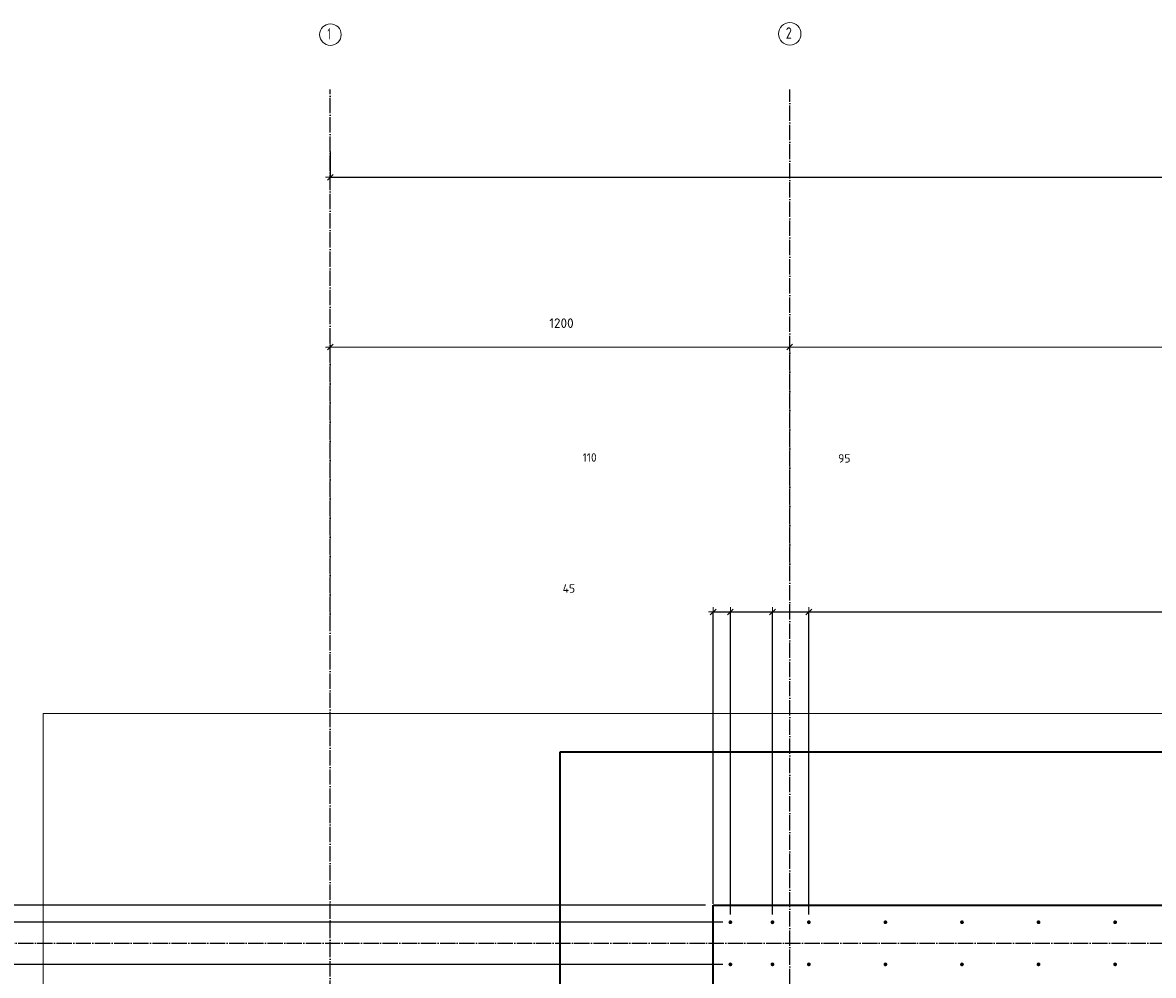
# Model space of a CAD drawing. Header units: millimetres. Extents: x -3170 to 89801, y -74170 to 82422.
# Tile 66 of 105: x 59196 to 62150, y 37696 to 40185. Entities that reach past the tile are written whole.
import ezdxf

# ---------------------------------------------------------------- set-up
doc = ezdxf.new("R2010")
doc.units = ezdxf.units.MM
doc.header["$PDMODE"] = 65
for name, pattern in [('______11', [50, 40, -5, 0, -5]), ('______3', [50, 40, -10]), ('______5', [110, 80, -10, 10, -10])]:
    doc.linetypes.add(name, pattern=pattern)
for name, color, linetype, lineweight in [('Standard', 7, 'Continuous', 25), ('Арм.стержн. Выпуски', 180, 'Continuous', 35), ('Балка_ общее', 7, '______3', 13), ('Размерная линия_ общее', 7, 'Continuous', 13)]:
    doc.layers.add(name, color=color, linetype=linetype, lineweight=lineweight)
doc.layers.add('Осевая линия_ общее', color=7, linetype='______5', lineweight=13, true_color=0xa0a0a0)
doc.styles.add('ISOCPEUR', font='ISOCPEUR')
doc.dimstyles.new('DIMSTYLE_17', dxfattribs={"dimtxt": 22, "dimasz": 25, "dimexe": 0, "dimexo": 0, "dimgap": 11, "dimtad": 2, "dimdec": 0, "dimrnd": 1, "dimzin": 12, "dimdsep": 46, "dimtxsty": 'ISOCPEUR', "dimblk1": 'ALL_ML_STRICH', "dimblk2": 'ALL_ML_STRICH', "dimsah": 1, "dimcen": 0, "dimclrd": 7, "dimclre": 256, "dimclrt": 7, "dimadec": 0, "dimazin": 0, "dimtfac": 1, "dimtdec": 0, "dimtix": 1, "dimtmove": 2, "dimatfit": 3, "dimfxl": 0, "dimtzin": 0, "dimlwd": 0, "dimlwe": -3, "dimarcsym": 0})
doc.dimstyles.new('DIMSTYLE_3', dxfattribs={"dimtxt": 22, "dimasz": 25, "dimexe": 0, "dimexo": 0, "dimgap": 11, "dimtad": 2, "dimdec": 0, "dimrnd": 5, "dimzin": 12, "dimdsep": 46, "dimtxsty": 'ISOCPEUR', "dimblk1": 'ALL_ML_STRICH', "dimblk2": 'ALL_ML_STRICH', "dimsah": 1, "dimcen": 0, "dimclrd": 7, "dimclre": 256, "dimclrt": 7, "dimadec": 0, "dimazin": 0, "dimtfac": 1, "dimtdec": 0, "dimtix": 1, "dimtmove": 2, "dimatfit": 3, "dimfxl": 0, "dimtzin": 0, "dimlwd": 0, "dimlwe": -3, "dimarcsym": 0})
doc.dimstyles.new('DIMSTYLE_5', dxfattribs={"dimtxt": 25, "dimasz": 25, "dimexe": 0, "dimexo": 0, "dimgap": 12.5, "dimtad": 2, "dimdec": 0, "dimrnd": 5, "dimzin": 12, "dimdsep": 46, "dimtxsty": 'ISOCPEUR', "dimblk1": 'ALL_ML_STRICH', "dimblk2": 'ALL_ML_STRICH', "dimsah": 1, "dimcen": 0, "dimclrd": 7, "dimclre": 256, "dimclrt": 7, "dimadec": 0, "dimazin": 0, "dimtfac": 1, "dimtdec": 0, "dimtix": 1, "dimtmove": 2, "dimatfit": 3, "dimfxl": 0, "dimtzin": 0, "dimlwd": 0, "dimlwe": -3, "dimarcsym": 0})
doc.dimstyles.new('DIMSTYLE_9', dxfattribs={"dimtxt": 22, "dimasz": 25, "dimexe": 0, "dimexo": 0, "dimgap": 11, "dimtad": 2, "dimdec": 0, "dimrnd": 5, "dimzin": 12, "dimdsep": 46, "dimtxsty": 'ISOCPEUR', "dimblk1": 'ALL_ML_STRICH', "dimblk2": 'ALL_ML_STRICH', "dimsah": 1, "dimcen": 0, "dimclrd": 7, "dimclre": 256, "dimclrt": 7, "dimadec": 0, "dimazin": 0, "dimtfac": 1, "dimtdec": 0, "dimtix": 1, "dimtmove": 2, "dimatfit": 3, "dimfxl": 0, "dimtvp": 1.2, "dimtzin": 0, "dimlwd": 0, "dimlwe": -3, "dimarcsym": 0})

# ---------------------------------------------------------------- blocks, each defined once
blk = doc.blocks.new('ALL_ML_STRICH')
at = {"color": 0, "linetype": 'ByBlock', "lineweight": -2}
for p, q in [((-1, 0), (0.5, 0)), ((-0.3, -0.3), (0.3, 0.3)), ((0, -0.5), (0, 0.5))]:
    blk.add_line(p, q, dxfattribs=at)
blk = doc.blocks.new('*D336')
at = {"layer": 'DEFPOINTS', "color": 7, "linetype": 'Continuous', "lineweight": 13, "transparency": 33554687}
for p in [(60000, 39337.3), (61200, 38757.8), (60000, 38590)]:
    blk.add_point(p, dxfattribs=at)
at = {"layer": 'Балка_ общее', "color": 251, "linetype": 'Continuous', "lineweight": -2, "true_color": 0x656565, "transparency": 33554687}
for p, q in [((60000, 38600), (60000, 39337.3)), ((61200, 38767.8), (61200, 39337.3))]:
    blk.add_line(p, q, dxfattribs=at)
at = {"layer": 'Балка_ общее', "color": 7, "linetype": 'Continuous', "lineweight": -2, "transparency": 33554687}
blk.add_line((60000, 39337.3), (61200, 39337.3), dxfattribs=at)
at = {"layer": 'Балка_ общее', "color": 7, "linetype": 'Continuous', "lineweight": 13, "transparency": 33554687, "xscale": 25, "yscale": 25, "zscale": 25, "rotation": 180}
blk.add_blockref('ALL_ML_STRICH', (60000, 39337.3), dxfattribs=at)
at = {"layer": 'Балка_ общее', "color": 7, "linetype": 'Continuous', "lineweight": 13, "transparency": 33554687, "xscale": 25, "yscale": 25, "zscale": 25}
blk.add_blockref('ALL_ML_STRICH', (61200, 39337.3), dxfattribs=at)
at = {"layer": 'Балка_ общее', "color": 7, "linetype": 'Continuous', "lineweight": 13, "transparency": 33554687, "insert": (60603.7, 39399.8), "char_height": 25, "width": 100, "attachment_point": 5, "style": 'ISOCPEUR'}
blk.add_mtext('\\A1;{1200}', dxfattribs=at)
blk = doc.blocks.new('*D337')
at = {"layer": 'DEFPOINTS', "color": 7, "linetype": 'Continuous', "lineweight": 13, "transparency": 33554687}
for p in [(61200, 39337.3), (66700, 38799.4), (61200, 38757.8)]:
    blk.add_point(p, dxfattribs=at)
at = {"layer": 'Балка_ общее', "color": 251, "linetype": 'Continuous', "lineweight": -2, "true_color": 0x656565, "transparency": 33554687}
for p, q in [((61200, 38767.8), (61200, 39337.3)), ((66700, 38809.4), (66700, 39337.3))]:
    blk.add_line(p, q, dxfattribs=at)
at = {"layer": 'Балка_ общее', "color": 7, "linetype": 'Continuous', "lineweight": -2, "transparency": 33554687}
blk.add_line((61200, 39337.3), (66700, 39337.3), dxfattribs=at)
at = {"layer": 'Балка_ общее', "color": 7, "linetype": 'Continuous', "lineweight": 13, "transparency": 33554687, "xscale": 25, "yscale": 25, "zscale": 25, "rotation": 180}
blk.add_blockref('ALL_ML_STRICH', (61200, 39337.3), dxfattribs=at)
at = {"layer": 'Балка_ общее', "color": 7, "linetype": 'Continuous', "lineweight": 13, "transparency": 33554687, "xscale": 25, "yscale": 25, "zscale": 25}
blk.add_blockref('ALL_ML_STRICH', (66700, 39337.3), dxfattribs=at)
at = {"layer": 'Балка_ общее', "color": 7, "linetype": 'Continuous', "lineweight": 13, "transparency": 33554687, "insert": (63951.2, 39399.8), "char_height": 25, "width": 100, "attachment_point": 5, "style": 'ISOCPEUR'}
blk.add_mtext('\\A1;{5500}', dxfattribs=at)
blk = doc.blocks.new('*D513')
at = {"layer": 'DEFPOINTS', "color": 7, "linetype": 'Continuous', "lineweight": 13, "transparency": 33554687}
for p in [(61000, 38645.5), (61000, 37862.8), (61045, 37835)]:
    blk.add_point(p, dxfattribs=at)
at = {"layer": 'Размерная линия_ общее', "color": 253, "linetype": 'Continuous', "lineweight": -2, "true_color": 0xa0a0a0, "transparency": 33554687}
for p, q in [((61000, 37882.8), (61000, 38645.5)), ((61045, 37855), (61045, 38645.5))]:
    blk.add_line(p, q, dxfattribs=at)
at = {"layer": 'Размерная линия_ общее', "color": 7, "linetype": 'Continuous', "lineweight": -2, "transparency": 33554687}
blk.add_line((61000, 38645.5), (61045, 38645.5), dxfattribs=at)
at = {"layer": 'Размерная линия_ общее', "color": 7, "linetype": 'Continuous', "lineweight": 13, "transparency": 33554687, "xscale": 25, "yscale": 25, "zscale": 25, "rotation": 180}
blk.add_blockref('ALL_ML_STRICH', (61000, 38645.5), dxfattribs=at)
at = {"layer": 'Размерная линия_ общее', "color": 7, "linetype": 'Continuous', "lineweight": 13, "transparency": 33554687, "xscale": 25, "yscale": 25, "zscale": 25}
blk.add_blockref('ALL_ML_STRICH', (61045, 38645.5), dxfattribs=at)
at = {"layer": 'Размерная линия_ общее', "color": 7, "linetype": 'Continuous', "lineweight": 13, "transparency": 33554687, "insert": (60623.3, 38706.9), "char_height": 22, "width": 44, "attachment_point": 5, "style": 'ISOCPEUR'}
blk.add_mtext('\\A1;{45}', dxfattribs=at)
blk = doc.blocks.new('*D514')
at = {"layer": 'DEFPOINTS', "color": 7, "linetype": 'Continuous', "lineweight": 13, "transparency": 33554687}
for p in [(61045, 38645.5), (61045, 37835), (61155, 37835)]:
    blk.add_point(p, dxfattribs=at)
at = {"layer": 'Размерная линия_ общее', "color": 253, "linetype": 'Continuous', "lineweight": -2, "true_color": 0xa0a0a0, "transparency": 33554687}
for p, q in [((61045, 37855), (61045, 38645.5)), ((61155, 37855), (61155, 38645.5))]:
    blk.add_line(p, q, dxfattribs=at)
at = {"layer": 'Размерная линия_ общее', "color": 7, "linetype": 'Continuous', "lineweight": -2, "transparency": 33554687}
blk.add_line((61045, 38645.5), (61155, 38645.5), dxfattribs=at)
at = {"layer": 'Размерная линия_ общее', "color": 7, "linetype": 'Continuous', "lineweight": 13, "transparency": 33554687, "xscale": 25, "yscale": 25, "zscale": 25, "rotation": 180}
blk.add_blockref('ALL_ML_STRICH', (61045, 38645.5), dxfattribs=at)
at = {"layer": 'Размерная линия_ общее', "color": 7, "linetype": 'Continuous', "lineweight": 13, "transparency": 33554687, "xscale": 25, "yscale": 25, "zscale": 25}
blk.add_blockref('ALL_ML_STRICH', (61155, 38645.5), dxfattribs=at)
at = {"layer": 'Размерная линия_ общее', "color": 7, "linetype": 'Continuous', "lineweight": 13, "transparency": 33554687, "insert": (60677.4, 39049), "char_height": 22, "width": 66, "attachment_point": 5, "style": 'ISOCPEUR'}
blk.add_mtext('\\A1;{110}', dxfattribs=at)
blk = doc.blocks.new('*D515')
at = {"layer": 'DEFPOINTS', "color": 7, "linetype": 'Continuous', "lineweight": 13, "transparency": 33554687}
for p in [(61155, 38645.5), (61155, 37835), (61250, 37835)]:
    blk.add_point(p, dxfattribs=at)
at = {"layer": 'Размерная линия_ общее', "color": 253, "linetype": 'Continuous', "lineweight": -2, "true_color": 0xa0a0a0, "transparency": 33554687}
for p, q in [((61155, 37855), (61155, 38645.5)), ((61250, 37855), (61250, 38645.5))]:
    blk.add_line(p, q, dxfattribs=at)
at = {"layer": 'Размерная линия_ общее', "color": 7, "linetype": 'Continuous', "lineweight": -2, "transparency": 33554687}
blk.add_line((61155, 38645.5), (61250, 38645.5), dxfattribs=at)
at = {"layer": 'Размерная линия_ общее', "color": 7, "linetype": 'Continuous', "lineweight": 13, "transparency": 33554687, "xscale": 25, "yscale": 25, "zscale": 25, "rotation": 180}
blk.add_blockref('ALL_ML_STRICH', (61155, 38645.5), dxfattribs=at)
at = {"layer": 'Размерная линия_ общее', "color": 7, "linetype": 'Continuous', "lineweight": 13, "transparency": 33554687, "xscale": 25, "yscale": 25, "zscale": 25}
blk.add_blockref('ALL_ML_STRICH', (61250, 38645.5), dxfattribs=at)
at = {"layer": 'Размерная линия_ общее', "color": 7, "linetype": 'Continuous', "lineweight": 13, "transparency": 33554687, "insert": (61342.7, 39046.6), "char_height": 22, "width": 44, "attachment_point": 5, "style": 'ISOCPEUR'}
blk.add_mtext('\\A1;{95}', dxfattribs=at)
blk = doc.blocks.new('*D516')
at = {"layer": 'DEFPOINTS', "color": 7, "linetype": 'Continuous', "lineweight": 13, "transparency": 33554687}
for p in [(61250, 38645.5), (61250, 37835), (73850, 37835)]:
    blk.add_point(p, dxfattribs=at)
at = {"layer": 'Размерная линия_ общее', "color": 253, "linetype": 'Continuous', "lineweight": -2, "true_color": 0xa0a0a0, "transparency": 33554687}
for p, q in [((61250, 37855), (61250, 38645.5)), ((73850, 37855), (73850, 38645.5))]:
    blk.add_line(p, q, dxfattribs=at)
at = {"layer": 'Размерная линия_ общее', "color": 7, "linetype": 'Continuous', "lineweight": -2, "transparency": 33554687}
blk.add_line((61250, 38645.5), (73850, 38645.5), dxfattribs=at)
at = {"layer": 'Размерная линия_ общее', "color": 7, "linetype": 'Continuous', "lineweight": 13, "transparency": 33554687, "xscale": 25, "yscale": 25, "zscale": 25, "rotation": 180}
blk.add_blockref('ALL_ML_STRICH', (61250, 38645.5), dxfattribs=at)
at = {"layer": 'Размерная линия_ общее', "color": 7, "linetype": 'Continuous', "lineweight": 13, "transparency": 33554687, "xscale": 25, "yscale": 25, "zscale": 25}
blk.add_blockref('ALL_ML_STRICH', (73850, 38645.5), dxfattribs=at)
at = {"layer": 'Размерная линия_ общее', "color": 7, "linetype": 'Continuous', "lineweight": 13, "transparency": 33554687, "insert": (67460.9, 38717.5), "char_height": 22, "width": 1.1, "attachment_point": 1, "line_spacing_factor": 0.60241, "style": 'ISOCPEUR'}
blk.add_mtext('63х200=12600', dxfattribs=at)
blk = doc.blocks.new('*D530')
at = {"layer": 'DEFPOINTS', "color": 7, "linetype": 'Continuous', "lineweight": 13, "transparency": 33554687}
for p in [(60000, 39948.2), (73900, 39862), (60000, 39780.9)]:
    blk.add_point(p, dxfattribs=at)
at = {"layer": 'Размерная линия_ общее', "color": 253, "linetype": 'Continuous', "lineweight": -2, "true_color": 0xa0a0a0, "transparency": 33554687}
for p, q in [((60000, 39848.2), (60000, 39780.9)), ((73900, 39780.9), (73900, 39780.9))]:
    blk.add_line(p, q, dxfattribs=at)
at = {"layer": 'Размерная линия_ общее', "color": 7, "linetype": 'Continuous', "lineweight": -2, "transparency": 33554687}
blk.add_line((60000, 39780.9), (73900, 39780.9), dxfattribs=at)
at = {"layer": 'Размерная линия_ общее', "color": 7, "linetype": 'Continuous', "lineweight": 13, "transparency": 33554687, "xscale": 25, "yscale": 25, "zscale": 25, "rotation": 180}
blk.add_blockref('ALL_ML_STRICH', (60000, 39780.9), dxfattribs=at)
at = {"layer": 'Размерная линия_ общее', "color": 7, "linetype": 'Continuous', "lineweight": 13, "transparency": 33554687, "xscale": 25, "yscale": 25, "zscale": 25}
blk.add_blockref('ALL_ML_STRICH', (73900, 39780.9), dxfattribs=at)
at = {"layer": 'Размерная линия_ общее', "color": 7, "linetype": 'Continuous', "lineweight": 13, "transparency": 33554687, "insert": (66953.3, 39841.9), "char_height": 22, "width": 110, "attachment_point": 5, "style": 'ISOCPEUR'}
blk.add_mtext('\\A1;{13900}', dxfattribs=at)
blk = doc.blocks.new('*D715')
at = {"layer": 'DEFPOINTS', "color": 7, "linetype": 'Continuous', "lineweight": 13, "transparency": 33554687}
for p in [(61045, 37725), (58219.7, 37630), (61045, 37630)]:
    blk.add_point(p, dxfattribs=at)
at = {"layer": 'Размерная линия_ общее', "color": 253, "linetype": 'Continuous', "lineweight": -2, "true_color": 0xa0a0a0, "transparency": 33554687}
for p, q in [((61025, 37725), (58219.7, 37725)), ((61025, 37630), (58219.7, 37630))]:
    blk.add_line(p, q, dxfattribs=at)
at = {"layer": 'Размерная линия_ общее', "color": 7, "linetype": 'Continuous', "lineweight": -2, "transparency": 33554687}
blk.add_line((58219.7, 37630), (58219.7, 37725), dxfattribs=at)
at = {"layer": 'Размерная линия_ общее', "color": 7, "linetype": 'Continuous', "lineweight": 13, "transparency": 33554687, "xscale": 25, "yscale": 25, "zscale": 25}
for p, rotation in [((58219.7, 37725), 90), ((58219.7, 37630), 270)]:
    blk.add_blockref('ALL_ML_STRICH', p, dxfattribs=dict(at, rotation=rotation))
at = {"layer": 'Размерная линия_ общее', "color": 7, "linetype": 'Continuous', "lineweight": 13, "transparency": 33554687, "insert": (57861.5, 37346.5), "char_height": 22, "width": 44, "attachment_point": 5, "rotation": 90, "style": 'ISOCPEUR'}
blk.add_mtext('\\A1;{95}', dxfattribs=at)
blk = doc.blocks.new('*D716')
at = {"layer": 'DEFPOINTS', "color": 7, "linetype": 'Continuous', "lineweight": 13, "transparency": 33554687}
for p in [(61045, 37835), (58219.7, 37725), (61045, 37725)]:
    blk.add_point(p, dxfattribs=at)
at = {"layer": 'Размерная линия_ общее', "color": 253, "linetype": 'Continuous', "lineweight": -2, "true_color": 0xa0a0a0, "transparency": 33554687}
for p, q in [((61025, 37835), (58219.7, 37835)), ((61025, 37725), (58219.7, 37725))]:
    blk.add_line(p, q, dxfattribs=at)
at = {"layer": 'Размерная линия_ общее', "color": 7, "linetype": 'Continuous', "lineweight": -2, "transparency": 33554687}
blk.add_line((58219.7, 37725), (58219.7, 37835), dxfattribs=at)
at = {"layer": 'Размерная линия_ общее', "color": 7, "linetype": 'Continuous', "lineweight": 13, "transparency": 33554687, "xscale": 25, "yscale": 25, "zscale": 25}
for p, rotation in [((58219.7, 37835), 90), ((58219.7, 37725), 270)]:
    blk.add_blockref('ALL_ML_STRICH', p, dxfattribs=dict(at, rotation=rotation))
at = {"layer": 'Размерная линия_ общее', "color": 7, "linetype": 'Continuous', "lineweight": 13, "transparency": 33554687, "insert": (57723.7, 37990.5), "char_height": 22, "width": 66, "attachment_point": 5, "rotation": 90, "style": 'ISOCPEUR'}
blk.add_mtext('\\A1;{110}', dxfattribs=at)
blk = doc.blocks.new('*D717')
at = {"layer": 'DEFPOINTS', "color": 7, "linetype": 'Continuous', "lineweight": 13, "transparency": 33554687}
for p in [(61000, 37880), (58219.7, 37835), (61045, 37835)]:
    blk.add_point(p, dxfattribs=at)
at = {"layer": 'Размерная линия_ общее', "color": 253, "linetype": 'Continuous', "lineweight": -2, "true_color": 0xa0a0a0, "transparency": 33554687}
for p, q in [((60980, 37880), (58219.7, 37880)), ((61025, 37835), (58219.7, 37835))]:
    blk.add_line(p, q, dxfattribs=at)
at = {"layer": 'Размерная линия_ общее', "color": 7, "linetype": 'Continuous', "lineweight": -2, "transparency": 33554687}
blk.add_line((58219.7, 37835), (58219.7, 37880), dxfattribs=at)
at = {"layer": 'Размерная линия_ общее', "color": 7, "linetype": 'Continuous', "lineweight": 13, "transparency": 33554687, "xscale": 25, "yscale": 25, "zscale": 25}
for p, rotation in [((58219.7, 37880), 90), ((58219.7, 37835), 270)]:
    blk.add_blockref('ALL_ML_STRICH', p, dxfattribs=dict(at, rotation=rotation))
at = {"layer": 'Размерная линия_ общее', "color": 7, "linetype": 'Continuous', "lineweight": 13, "transparency": 33554687, "insert": (58158.9, 37996.7), "char_height": 22, "width": 44, "attachment_point": 5, "rotation": 90, "style": 'ISOCPEUR'}
blk.add_mtext('\\A1;{45}', dxfattribs=at)
blk = doc.blocks.new('СЛОЖНЫЙ_ОБЪЕКТ_6')
at = {"layer": 'Осевая линия_ общее', "color": 253, "linetype": '______11', "lineweight": -3, "true_color": 0xa0a0a0, "transparency": 33554687}
for p, q in [((60000, 15950), (60000, 40010)), ((61200, 15830), (61200, 40010)), ((56930, 37780), (74900, 37780))]:
    blk.add_line(p, q, dxfattribs=at)
at = {"layer": 'Осевая линия_ общее', "color": 7, "linetype": 'Continuous', "lineweight": 13, "transparency": 33554687}
for centre, radius in [((60000.2, 40153.4), 28.2), ((61200.2, 40155.5), 29.2)]:
    blk.add_circle(centre, radius, dxfattribs=at)
at = {"layer": 'Осевая линия_ общее', "color": 7, "linetype": 'Continuous', "lineweight": 13, "transparency": 33554687, "char_height": 30, "attachment_point": 7, "style": 'ISOCPEUR'}
for s, insert, width in [('\\W0.78;2', (61189.7, 40142.5), 32.641), ('\\W0.56;1', (59992.7, 40140.4), 23.333)]:
    blk.add_mtext(s, dxfattribs=dict(at, insert=insert, width=width))
at = {"layer": 'Балка_ общее', "color": 7, "linetype": 'Continuous', "lineweight": 13, "transparency": 33554687}
for base, p1, p2, picture, middle in [((61200, 39337.3), (60000, 38600), (61200, 38767.8), '*D336', (60603.7, 39399.8)), ((66700, 39337.3), (61200, 38767.8), (66700, 38809.4), '*D337', (63951.2, 39399.8))]:
    dim = blk.add_linear_dim(base=base, p1=p1, p2=p2, dimstyle='DIMSTYLE_5', override={"dimpost": '<>', "dimclrd": 7, "dimclre": 251, "dimclrt": 7, "dimlwd": 0, "dimlwe": 65533}, dxfattribs=at)
    dim.commit()
    dim.dimension.update_dxf_attribs({"geometry": picture, "text_midpoint": middle, "dimtype": 160})

msp = doc.modelspace()

# ---------------------------------------------------------------- hatches: boundary and pattern name
at = {"layer": 'Арм.стержн. Выпуски', "linetype": 'Continuous', "lineweight": 35, "transparency": 33554687}
for points in [[(61050, 37835), (61049.6, 37836.9), (61048.5, 37838.5), (61046.9, 37839.6), (61045, 37840), (61043.1, 37839.6), (61041.5, 37838.5), (61040.4, 37836.9), (61040, 37835), (61040.4, 37833.1), (61041.5, 37831.5), (61043.1, 37830.4), (61045, 37830), (61046.9, 37830.4), (61048.5, 37831.5), (61049.6, 37833.1)], [(61160, 37835), (61159.6, 37836.9), (61158.5, 37838.5), (61156.9, 37839.6), (61155, 37840), (61153.1, 37839.6), (61151.5, 37838.5), (61150.4, 37836.9), (61150, 37835), (61150.4, 37833.1), (61151.5, 37831.5), (61153.1, 37830.4), (61155, 37830), (61156.9, 37830.4), (61158.5, 37831.5), (61159.6, 37833.1)], [(61255, 37835), (61254.6, 37836.9), (61253.5, 37838.5), (61251.9, 37839.6), (61250, 37840), (61248.1, 37839.6), (61246.5, 37838.5), (61245.4, 37836.9), (61245, 37835), (61245.4, 37833.1), (61246.5, 37831.5), (61248.1, 37830.4), (61250, 37830), (61251.9, 37830.4), (61253.5, 37831.5), (61254.6, 37833.1)], [(61455, 37835), (61454.6, 37836.9), (61453.5, 37838.5), (61451.9, 37839.6), (61450, 37840), (61448.1, 37839.6), (61446.5, 37838.5), (61445.4, 37836.9), (61445, 37835), (61445.4, 37833.1), (61446.5, 37831.5), (61448.1, 37830.4), (61450, 37830), (61451.9, 37830.4), (61453.5, 37831.5), (61454.6, 37833.1)], [(61655, 37835), (61654.6, 37836.9), (61653.5, 37838.5), (61651.9, 37839.6), (61650, 37840), (61648.1, 37839.6), (61646.5, 37838.5), (61645.4, 37836.9), (61645, 37835), (61645.4, 37833.1), (61646.5, 37831.5), (61648.1, 37830.4), (61650, 37830), (61651.9, 37830.4), (61653.5, 37831.5), (61654.6, 37833.1)], [(61855, 37835), (61854.6, 37836.9), (61853.5, 37838.5), (61851.9, 37839.6), (61850, 37840), (61848.1, 37839.6), (61846.5, 37838.5), (61845.4, 37836.9), (61845, 37835), (61845.4, 37833.1), (61846.5, 37831.5), (61848.1, 37830.4), (61850, 37830), (61851.9, 37830.4), (61853.5, 37831.5), (61854.6, 37833.1)], [(62055, 37835), (62054.6, 37836.9), (62053.5, 37838.5), (62051.9, 37839.6), (62050, 37840), (62048.1, 37839.6), (62046.5, 37838.5), (62045.4, 37836.9), (62045, 37835), (62045.4, 37833.1), (62046.5, 37831.5), (62048.1, 37830.4), (62050, 37830), (62051.9, 37830.4), (62053.5, 37831.5), (62054.6, 37833.1)], [(61050, 37725), (61049.6, 37726.9), (61048.5, 37728.5), (61046.9, 37729.6), (61045, 37730), (61043.1, 37729.6), (61041.5, 37728.5), (61040.4, 37726.9), (61040, 37725), (61040.4, 37723.1), (61041.5, 37721.5), (61043.1, 37720.4), (61045, 37720), (61046.9, 37720.4), (61048.5, 37721.5), (61049.6, 37723.1)], [(61160, 37725), (61159.6, 37726.9), (61158.5, 37728.5), (61156.9, 37729.6), (61155, 37730), (61153.1, 37729.6), (61151.5, 37728.5), (61150.4, 37726.9), (61150, 37725), (61150.4, 37723.1), (61151.5, 37721.5), (61153.1, 37720.4), (61155, 37720), (61156.9, 37720.4), (61158.5, 37721.5), (61159.6, 37723.1)], [(61255, 37725), (61254.6, 37726.9), (61253.5, 37728.5), (61251.9, 37729.6), (61250, 37730), (61248.1, 37729.6), (61246.5, 37728.5), (61245.4, 37726.9), (61245, 37725), (61245.4, 37723.1), (61246.5, 37721.5), (61248.1, 37720.4), (61250, 37720), (61251.9, 37720.4), (61253.5, 37721.5), (61254.6, 37723.1)], [(61455, 37725), (61454.6, 37726.9), (61453.5, 37728.5), (61451.9, 37729.6), (61450, 37730), (61448.1, 37729.6), (61446.5, 37728.5), (61445.4, 37726.9), (61445, 37725), (61445.4, 37723.1), (61446.5, 37721.5), (61448.1, 37720.4), (61450, 37720), (61451.9, 37720.4), (61453.5, 37721.5), (61454.6, 37723.1)], [(61655, 37725), (61654.6, 37726.9), (61653.5, 37728.5), (61651.9, 37729.6), (61650, 37730), (61648.1, 37729.6), (61646.5, 37728.5), (61645.4, 37726.9), (61645, 37725), (61645.4, 37723.1), (61646.5, 37721.5), (61648.1, 37720.4), (61650, 37720), (61651.9, 37720.4), (61653.5, 37721.5), (61654.6, 37723.1)], [(61855, 37725), (61854.6, 37726.9), (61853.5, 37728.5), (61851.9, 37729.6), (61850, 37730), (61848.1, 37729.6), (61846.5, 37728.5), (61845.4, 37726.9), (61845, 37725), (61845.4, 37723.1), (61846.5, 37721.5), (61848.1, 37720.4), (61850, 37720), (61851.9, 37720.4), (61853.5, 37721.5), (61854.6, 37723.1)], [(62055, 37725), (62054.6, 37726.9), (62053.5, 37728.5), (62051.9, 37729.6), (62050, 37730), (62048.1, 37729.6), (62046.5, 37728.5), (62045.4, 37726.9), (62045, 37725), (62045.4, 37723.1), (62046.5, 37721.5), (62048.1, 37720.4), (62050, 37720), (62051.9, 37720.4), (62053.5, 37721.5), (62054.6, 37723.1)]]:
    msp.add_hatch(color=4, dxfattribs=at).paths.add_polyline_path(points)

# ---------------------------------------------------------------- linework, layer by layer
at = {"color": 7, "linetype": 'Continuous', "lineweight": 35, "transparency": 33554687}
for p, q in [((61000, 34580), (61000, 37880)), ((61000, 37880), (61200, 37880)), ((61200, 37880), (74100, 37880))]:
    msp.add_line(p, q, dxfattribs=at)
at = {"layer": 'Standard', "color": 7, "linetype": 'Continuous', "lineweight": 18, "transparency": 33554687}
msp.add_lwpolyline([(59250, 16540), (78500, 16540), (78500, 38380), (59250, 38380), (59250, 16540)], dxfattribs=at)
at = {"layer": 'Размерная линия_ общее', "color": 7, "linetype": 'Continuous', "lineweight": 35, "transparency": 33554687}
for p, q in [((60600, 34980), (60600, 38280)), ((60600, 38280), (74500, 38280))]:
    msp.add_line(p, q, dxfattribs=at)

# ---------------------------------------------------------------- block references
at = {"layer": 'Балка_ общее', "color": 7, "linetype": 'Continuous', "lineweight": 13, "transparency": 33554687}
msp.add_blockref('СЛОЖНЫЙ_ОБЪЕКТ_6', (0, 0), dxfattribs=at)

# ---------------------------------------------------------------- dimensions: what is measured, and where the dimension line sits
at = {"layer": 'Размерная линия_ общее', "color": 7, "linetype": 'Continuous', "lineweight": 13, "transparency": 33554687}
for base, p1, p2, dimstyle, picture, middle in [((73900, 39780.9), (60000, 39848.2), (73900, 39780.9), 'DIMSTYLE_17', '*D530', (66953.3, 39841.9)), ((61155, 38645.5), (61045, 37855), (61155, 37855), 'DIMSTYLE_3', '*D514', (60677.4, 39049)), ((61250, 38645.5), (61155, 37855), (61250, 37855), 'DIMSTYLE_3', '*D515', (61342.7, 39046.6)), ((61045, 38645.5), (61000, 37882.8), (61045, 37855), 'DIMSTYLE_9', '*D513', (60623.3, 38706.9))]:
    dim = msp.add_linear_dim(base=base, p1=p1, p2=p2, dimstyle=dimstyle, override={"dimpost": '<>', "dimclrd": 7, "dimclre": 253, "dimclrt": 7, "dimlwd": 0, "dimlwe": 65533}, dxfattribs=at)
    dim.commit()
    dim.dimension.update_dxf_attribs({"geometry": picture, "text_midpoint": middle, "dimtype": 160})
dim = msp.add_linear_dim(base=(73850, 38645.5), p1=(61250, 37855), p2=(73850, 37855), text='63х200=12600', dimstyle='DIMSTYLE_3', override={"dimpost": '<>', "dimclrd": 7, "dimclre": 253, "dimclrt": 7, "dimlwd": 0, "dimlwe": 65533}, dxfattribs=at)
dim.commit()
dim.dimension.update_dxf_attribs({"geometry": '*D516', "text_midpoint": (67550, 38656.5), "dimtype": 160})
for base, p1, p2, dimstyle, picture, middle in [((58219.7, 37835), (61025, 37725), (61025, 37835), 'DIMSTYLE_3', '*D716', (57723.7, 37990.5)), ((58219.7, 37880), (61025, 37835), (60980, 37880), 'DIMSTYLE_9', '*D717', (58158.9, 37996.7)), ((58219.7, 37725), (61025, 37630), (61025, 37725), 'DIMSTYLE_3', '*D715', (57861.5, 37346.5))]:
    dim = msp.add_linear_dim(base=base, p1=p1, p2=p2, angle=90, dimstyle=dimstyle, override={"dimpost": '<>', "dimclrd": 7, "dimclre": 253, "dimclrt": 7, "dimlwd": 0, "dimlwe": 65533}, dxfattribs=at)
    dim.commit()
    dim.dimension.update_dxf_attribs({"geometry": picture, "text_midpoint": middle, "dimtype": 160})

doc.saveas('drawing.dxf')
